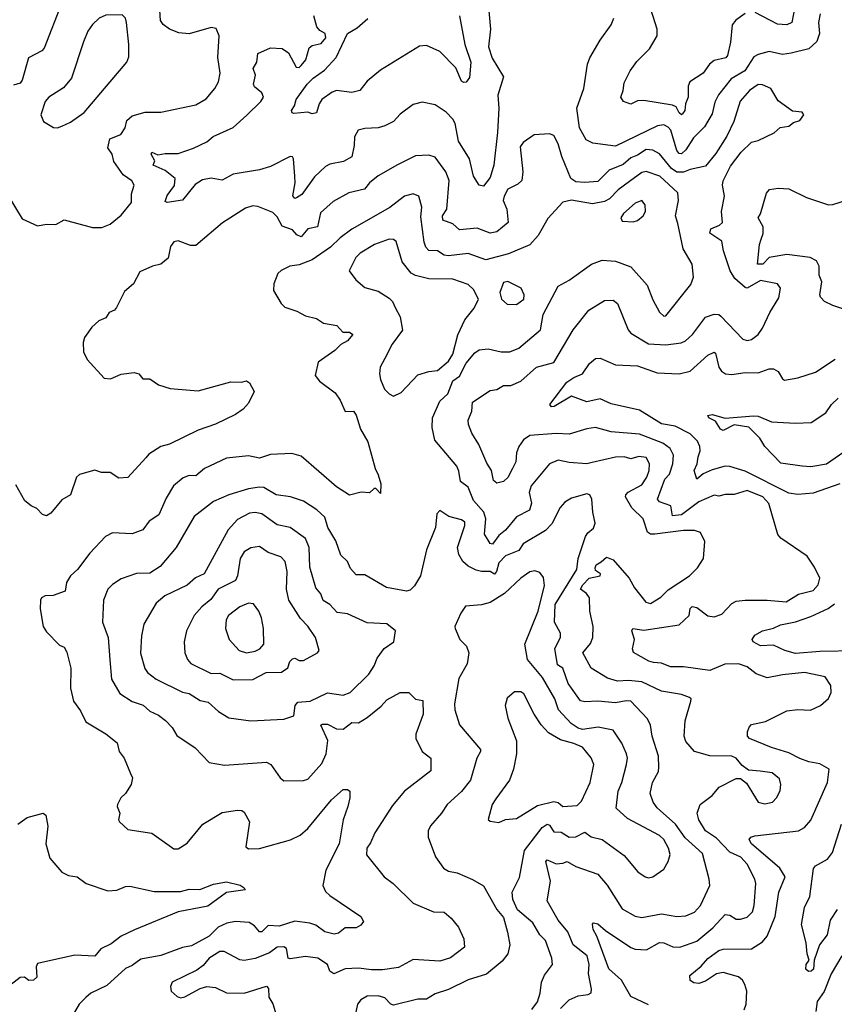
# Model space of a CAD drawing. Extents: x 1603745 to 1745082, y 385868 to 533966.
# Tile 121 of 256: x 1655183 to 1658891, y 432954 to 437438. Entities that reach past the tile are written whole.
import ezdxf

# ---------------------------------------------------------------- set-up
doc = ezdxf.new("R2010")
doc.units = 0

msp = doc.modelspace()

# ---------------------------------------------------------------- linework, layer by layer
at = {"layer": '0CON20XD'}
for points in [[(1658720.5, 437545), (1658698.6, 437425), (1658675, 437414.6), (1658632.4, 437417.6), (1658530.5, 437470.5)], [(1655375, 437514), (1655295, 437308.8), (1655284.5, 437295.5), (1655222.7, 437265), (1655195, 437163.1), (1655185, 437148.8), (1655155, 437139.3)], [(1658485, 437465.6), (1658443.5, 437436.5), (1658426.5, 437415), (1658418.4, 437335), (1658405.4, 437275), (1658398.1, 437265), (1658345, 437251.8), (1658323.5, 437235), (1658294.4, 437195), (1658234.4, 437155), (1658226.2, 437135), (1658226, 437085), (1658213.6, 437055), (1658210.9, 437025), (1658200.9, 437009.1), (1658195, 437005.4), (1658185, 437013.8), (1658171.2, 437041.2), (1658155, 437049.2), (1658025, 437070), (1657995, 437069.1), (1657965, 437052.9), (1657931.2, 437065), (1657919.4, 437085), (1657930.9, 437115), (1657935, 437150), (1657961.9, 437205), (1657992.9, 437247.1), (1658049.5, 437305), (1658084.4, 437365), (1658085.5, 437395.5), (1658046.9, 437515)], [(1655128.7, 436638.7), (1655195, 436531.2), (1655265, 436498.8), (1655305, 436506.2), (1655347.5, 436505), (1655385, 436526.7), (1655515, 436492), (1655557.7, 436492.3), (1655595, 436507.5), (1655645, 436547.5), (1655692.9, 436605), (1655692.5, 436645), (1655704, 436685), (1655694.4, 436704.4), (1655655, 436731.4), (1655611.9, 436791.9), (1655603.8, 436825), (1655584.9, 436854.9), (1655593.1, 436895), (1655643.1, 436915), (1655662.7, 436945), (1655671.3, 436978.7), (1655695, 437000.9), (1655755, 437016.5), (1655825, 437016.5), (1655985, 437050), (1656032.4, 437077.6), (1656071.9, 437125), (1656088.5, 437155), (1656095.6, 437195), (1656085.6, 437265.6), (1656090.8, 437365), (1656077.3, 437397.3), (1656055, 437402.5), (1655955, 437373.1), (1655907.6, 437377.6), (1655864.7, 437394.7), (1655836.5, 437416.5), (1655824.7, 437434.7), (1655821.8, 437481.8)], [(1655355, 436945.8), (1655375, 436952.9), (1655415, 436971.4), (1655477.1, 437015), (1655670.8, 437245), (1655680.8, 437269.2), (1655680.4, 437325), (1655669.1, 437425), (1655664.4, 437445), (1655650.3, 437460.3), (1655575, 437459.2), (1655545.3, 437444.7), (1655514.7, 437415.3), (1655494.2, 437385.8), (1655473.2, 437336.8), (1655418.7, 437171.3), (1655382.7, 437127.3), (1655315.8, 437085), (1655298.6, 437065), (1655279.2, 437005), (1655292, 436975), (1655337.3, 436947.3), (1655355, 436945.8)], [(1657317.3, 437495), (1657326.7, 437395), (1657317.4, 437315), (1657333.2, 437263.2), (1657385, 437177.5), (1657360, 437095), (1657363.6, 437035), (1657358, 436925), (1657341.3, 436775), (1657325, 436720), (1657295, 436680), (1657275, 436683.8), (1657249.2, 436725), (1657231.3, 436805), (1657180.4, 436885), (1657165.8, 436965), (1657155, 436984.4), (1657125, 437016.4), (1657075, 437050), (1657015, 437062.9), (1656975, 437052.5), (1656915, 437008), (1656885, 436974.2), (1656845.3, 436954.7), (1656815, 436945.5), (1656755, 436943.1), (1656724, 436935), (1656706.7, 436905), (1656706.1, 436865), (1656695, 436812.9), (1656657.6, 436792.4), (1656595, 436780.4), (1656575, 436769.6), (1656525, 436722.3), (1656467.8, 436642.2), (1656443.9, 436626.1), (1656435, 436623.8), (1656426, 436636), (1656437.5, 436695), (1656436, 436726), (1656430, 436805), (1656425, 436813.8), (1656415, 436814.3), (1656325, 436769.1), (1656275, 436754.5), (1656155, 436734.5), (1656105, 436707.1), (1656055, 436715.9), (1656015, 436709.2), (1655982.6, 436687.4), (1655925, 436616.7), (1655855, 436604.8), (1655845, 436610), (1655855, 436637.9), (1655887.4, 436682.6), (1655890.4, 436715), (1655845, 436750.6), (1655790.5, 436775), (1655798.6, 436795), (1655781.1, 436825), (1655784.3, 436835), (1655812.4, 436822.4), (1655845, 436828.4), (1655905, 436828.1), (1655975, 436852.2), (1656035, 436882.1), (1656063.7, 436906.3), (1656155, 436946.5), (1656216.5, 437003.5), (1656281.5, 437065), (1656292.5, 437085), (1656285.5, 437105), (1656252, 437132), (1656247.4, 437145), (1656256, 437185), (1656245.9, 437215), (1656263.3, 437245), (1656266.6, 437283.4), (1656325, 437309.1), (1656377.5, 437307.5), (1656407.3, 437287.3), (1656441.1, 437221.1), (1656455, 437220.5), (1656465, 437229.1), (1656485.3, 437255), (1656500.9, 437309.2), (1656515, 437320), (1656555, 437329.6), (1656577.4, 437355), (1656573.1, 437375), (1656549.2, 437389.2), (1656536.3, 437405), (1656522.1, 437455)], [(1657184.6, 437455.4), (1657209.3, 437325), (1657237.4, 437245), (1657230, 437175), (1657216.1, 437153.9), (1657205, 437151.5), (1657195, 437157.5), (1657169.2, 437219.2), (1657095, 437292.9), (1657035, 437320), (1657002.4, 437317.6), (1656825, 437208.1), (1656765, 437158.6), (1656731.2, 437115), (1656695, 437106.9), (1656625, 437116), (1656605, 437108.6), (1656558.6, 437075), (1656545.7, 437055), (1656535, 437013.3), (1656515, 437008.8), (1656495, 437016.7), (1656431.2, 437011.2), (1656423.8, 437013.8), (1656420, 437025), (1656434, 437046), (1656441.2, 437075), (1656492.5, 437145), (1656518.8, 437171.2), (1656571.4, 437208.6), (1656624.2, 437265.8), (1656675.7, 437375), (1656719.5, 437400.5), (1656767.3, 437442.7)], [(1658827.5, 437465), (1658819.1, 437425), (1658823.8, 437375), (1658812, 437338), (1658775, 437305.5), (1658695, 437285.3), (1658655, 437279.5), (1658595, 437292.4), (1658545, 437280), (1658525, 437268.8), (1658484.2, 437205), (1658421.8, 437168.2), (1658364.8, 437095.2), (1658348.2, 437061.8), (1658335, 437008.6), (1658299.9, 436950.1), (1658250.1, 436899.9), (1658215.3, 436845), (1658195, 436826.6), (1658185, 436828.7), (1658175, 436842.9), (1658146.6, 436935), (1658135, 436948.7), (1658115, 436958.6), (1658086.5, 436955), (1657895, 436862.1), (1657792.5, 436875), (1657761.1, 436891.1), (1657731.1, 436945), (1657719.2, 437035), (1657750.5, 437125), (1657768.5, 437235), (1657778.5, 437265), (1657825.6, 437345), (1657875.3, 437414.7), (1657887.8, 437445)], [(1658480.6, 432929.4), (1658490.7, 432955), (1658492.6, 433015), (1658484.7, 433045), (1658473.5, 433065), (1658455, 433078.9), (1658385, 433098.8), (1658355, 433093.3), (1658305, 433059.3), (1658275, 433049.6), (1658252.5, 433052.5), (1658235, 433063.3), (1658233.8, 433085), (1658285, 433128.5), (1658315, 433162.9), (1658365, 433200), (1658385, 433205.4), (1658515, 433207.6), (1658565, 433238.6), (1658585.7, 433264.3), (1658621.7, 433355), (1658639.5, 433465), (1658667.8, 433535), (1658643.5, 433575), (1658514.5, 433685), (1658504.2, 433705), (1658511.2, 433715), (1658529.1, 433720.9), (1658728.8, 433745), (1658755, 433759.5), (1658785, 433792.9), (1658860.6, 433965), (1658868, 434025), (1658825, 434050), (1658775, 434058.5), (1658735, 434074), (1658685, 434099.2), (1658605, 434123.9), (1658506, 434165), (1658495.8, 434175), (1658495.7, 434195), (1658503.3, 434216.7), (1658515, 434229.2), (1658578.3, 434241.7), (1658675, 434291.1), (1658725, 434297.2), (1658783.1, 434293.1), (1658828.9, 434315), (1658865, 434346.9), (1658877.5, 434375), (1658876.1, 434406.1), (1658850, 434445), (1658756.1, 434466.1), (1658655, 434455.2), (1658585, 434440.4), (1658535, 434460), (1658495, 434491.3), (1658454.8, 434504.7), (1658393.5, 434503.5), (1658324.4, 434474.4), (1658205, 434491.4), (1658145, 434491.6), (1658105, 434507.3), (1658068.8, 434511.2), (1658046.6, 434516.6), (1657976.7, 434556.7), (1657973.3, 434573.3), (1657981.1, 434615), (1657970, 434655), (1657973.6, 434666.4), (1658025, 434657.8), (1658185, 434682.1), (1658230.6, 434725), (1658235, 434757.5), (1658243.6, 434766.4), (1658265, 434760.6), (1658315, 434723.4), (1658345, 434718.1), (1658379.7, 434730.3), (1658425, 434780), (1658445, 434789.7), (1658485, 434795.4), (1658585, 434794.7), (1658672.3, 434787.7), (1658728, 434822), (1658795, 434839.1), (1658818.1, 434865), (1658825.6, 434895), (1658801.8, 434945), (1658768.1, 434995), (1658647.4, 435077.4), (1658634, 435094), (1658593.8, 435235), (1658566.5, 435265), (1658495, 435294.4), (1658435, 435275.2), (1658395, 435276.6), (1658365, 435268.1), (1658345, 435272.9), (1658275, 435241.8), (1658195, 435183.7), (1658155, 435179.1), (1658146.9, 435225), (1658095, 435243.1), (1658086.7, 435255), (1658120.5, 435345), (1658141.1, 435368.9), (1658156.8, 435415), (1658158.7, 435455), (1658144.6, 435485), (1658110.3, 435510.3), (1658005, 435551), (1657875, 435560.9), (1657805, 435580.3), (1657765, 435575.3), (1657685, 435550), (1657625, 435553.3), (1657505, 435545.3), (1657476.7, 435525), (1657454.8, 435495.2), (1657445.2, 435465), (1657442, 435425), (1657426.2, 435393.8), (1657405, 435353.8), (1657385, 435334.6), (1657355, 435326.9), (1657340.2, 435340.2), (1657330.5, 435385), (1657309.2, 435419.2), (1657273, 435503), (1657240.9, 435555), (1657226.7, 435595), (1657224.5, 435615), (1657240.8, 435655), (1657245, 435696.9), (1657325, 435749.2), (1657355, 435754.4), (1657385, 435771.8), (1657418.5, 435771.5), (1657465, 435792.3), (1657535, 435855.3), (1657615, 435876.4), (1657702.5, 436025), (1657773.5, 436115), (1657845, 436159.1), (1657885, 436160.5), (1657905, 436145.8), (1657952.7, 436025), (1657965, 436010.9), (1658045, 435962), (1658125, 435958), (1658193.7, 435966.3), (1658214.5, 435975), (1658245.6, 436004.4), (1658305, 436083.5), (1658345, 436097.5), (1658365, 436095.6), (1658375, 436088.1), (1658475, 435983.3), (1658495, 435977.5), (1658515, 435981.2), (1658544, 436005), (1658565, 436033.8), (1658598, 436105), (1658638.2, 436171.8), (1658647.1, 436215), (1658632.5, 436235), (1658555, 436250), (1658495, 436215.4), (1658485, 436217.8), (1658439, 436259), (1658417.3, 436295), (1658387.5, 436385), (1658379.8, 436429.8), (1658325.4, 436465.4), (1658330, 436485), (1658368.2, 436501.8), (1658382.1, 436515), (1658378.5, 436565), (1658390.8, 436635), (1658382.5, 436685), (1658385.5, 436704.5), (1658419.5, 436770.5), (1658466.9, 436835), (1658515, 436880.6), (1658545, 436888), (1658617, 436923), (1658645, 436946.7), (1658685, 436953.3), (1658705, 436970), (1658735, 436978.8), (1658753.3, 437005), (1658745, 437016.7), (1658701.7, 437021.7), (1658635, 437068.8), (1658602, 437125), (1658565, 437141.5), (1658545, 437143.6), (1658505, 437116.1), (1658462.4, 437067.6), (1658433.6, 436975), (1658402.2, 436907.8), (1658352.1, 436827.9), (1658305, 436770.4), (1658235, 436756.3), (1658205, 436743.9), (1658175, 436743.5), (1658150.5, 436760.5), (1658095, 436827.1), (1658065, 436843.7), (1658035, 436847.4), (1657995, 436820.8), (1657965, 436809), (1657930.8, 436779.2), (1657867.1, 436752.9), (1657815, 436700.5), (1657755, 436696.9)], [(1657755, 436696.9), (1657715, 436699.1), (1657692.2, 436715), (1657651.3, 436815), (1657635, 436872), (1657615, 436911.2), (1657595, 436918.8), (1657525, 436914.2), (1657475, 436878.9), (1657461, 436859), (1657474.1, 436745), (1657468.2, 436705), (1657451.5, 436688.5), (1657405, 436666.7), (1657388.2, 436635), (1657384.2, 436614.2), (1657400.3, 436575), (1657407.1, 436515), (1657355, 436472.5), (1657325, 436465.3), (1657265, 436489.2), (1657185, 436481.3), (1657155, 436507.9), (1657109.4, 436525), (1657107.8, 436545), (1657126.9, 436575), (1657138, 436705), (1657123.2, 436745), (1657075, 436812.3), (1657045, 436821.8), (1656985, 436817.8), (1656903.3, 436776.7), (1656815, 436727.3), (1656775, 436695.5), (1656753.5, 436666.5), (1656680.8, 436649.2), (1656609.9, 436610.1), (1656552.1, 436557.9), (1656539.1, 436495), (1656494.8, 436485.2), (1656465, 436449.6), (1656445, 436458), (1656425, 436481.5), (1656378.2, 436498.2), (1656355, 436540), (1656335, 436560), (1656267.4, 436587.4), (1656245, 436590), (1656210.4, 436579.6), (1656106.7, 436513.3), (1655985, 436409.2), (1655960.3, 436410.3), (1655905, 436431.2), (1655885, 436425.8), (1655869.2, 436405), (1655858.5, 436351.5), (1655825, 436324), (1655787.5, 436315), (1655730.3, 436289.7), (1655702, 436235), (1655660.3, 436199.7), (1655623.2, 436126.8), (1655614.4, 436115.6), (1655590, 436105), (1655575, 436080.8), (1655543.4, 436066.6), (1655512.4, 436037.6), (1655478.8, 435991.2), (1655472.3, 435967.7), (1655473.8, 435925), (1655490.3, 435890.3), (1655568, 435805), (1655597.2, 435802.8), (1655645, 435824.3), (1655705, 435831.5), (1655725.3, 435825.3), (1655743.2, 435803.2), (1655775, 435802.5), (1655814.6, 435774.6), (1655868.3, 435758.3), (1655995, 435748.1), (1656145, 435788.6), (1656192.3, 435787.7), (1656215, 435793.3), (1656230, 435785), (1656250, 435745), (1656225, 435692.5), (1656200, 435665), (1656165, 435640), (1656075, 435595.6), (1655995, 435569.4), (1655865, 435504.6), (1655825, 435493.8), (1655771.2, 435458.8), (1655757, 435443), (1655675, 435353.3), (1655635, 435350), (1655595, 435376), (1655555, 435376.7), (1655525, 435386.7), (1655455, 435366.7), (1655442, 435355), (1655414.3, 435275), (1655375, 435251.2), (1655325, 435191.2), (1655305, 435178), (1655286.7, 435185), (1655262, 435212), (1655235, 435224.2), (1655207, 435247), (1655165, 435320)], [(1658179.4, 436509.4), (1658168.5, 436545), (1658182.7, 436615), (1658179.7, 436649.7), (1658097.5, 436725), (1658035, 436746.1), (1658015, 436741.7), (1657958.5, 436701.5), (1657907.1, 436662.9), (1657867.8, 436622.2), (1657845, 436609.8), (1657791, 436599), (1657695, 436615.6), (1657655, 436606.8), (1657587.3, 436532.8), (1657543.8, 436455), (1657505, 436412.1), (1657408.8, 436371.2), (1657305, 436344.7), (1657225, 436373.4), (1657135, 436362.5), (1657115, 436366.2), (1657085, 436385.4), (1657045, 436387.5), (1657032, 436402), (1657023.7, 436425), (1657009, 436541), (1657013.4, 436585), (1657000, 436635), (1656975, 436645.6), (1656935, 436634.4), (1656867.4, 436582.6), (1656695.9, 436484.1), (1656641.9, 436445), (1656597.5, 436402.5), (1656515, 436344.6), (1656455, 436321.1), (1656413.3, 436315), (1656373.4, 436296.6), (1656357.9, 436282.1), (1656340, 436235), (1656338, 436205), (1656373.8, 436145), (1656389.5, 436129.5), (1656445, 436110.6), (1656485, 436089.2), (1656535, 436077.1), (1656565.5, 436055.5), (1656627.5, 436045), (1656653.8, 436015), (1656685, 436014.4), (1656699.4, 436005), (1656675.6, 435975), (1656645, 435958.9), (1656618.5, 435931.5), (1656541.5, 435878.5), (1656528.1, 435818.1), (1656548.3, 435791.7), (1656619.4, 435739.4), (1656642.5, 435705), (1656665, 435654.3), (1656702.5, 435655), (1656715, 435637.5), (1656735, 435574), (1656767.7, 435515), (1656800.6, 435395), (1656815.5, 435365.5), (1656826.4, 435325), (1656825, 435281.2), (1656805, 435303.3), (1656797, 435303), (1656775.8, 435284.2), (1656737, 435287), (1656685, 435272.5), (1656625, 435311.4), (1656465, 435450.6), (1656422.2, 435462.2), (1656325, 435458), (1656275, 435441.5), (1656225, 435452.5), (1656125, 435440.8), (1656025, 435393.8), (1655985, 435361.2), (1655955, 435362.2), (1655927.8, 435352.2), (1655883.1, 435315), (1655850.2, 435259.8), (1655816, 435184), (1655773.1, 435155), (1655744.3, 435115), (1655695, 435097.5), (1655605, 435101.8), (1655574.2, 435085), (1655502, 435008), (1655446, 434934), (1655414.2, 434905), (1655397.1, 434875), (1655390, 434835), (1655335, 434816.7), (1655300, 434815), (1655282.5, 434805), (1655277.5, 434795), (1655276.2, 434755), (1655290, 434675), (1655305, 434650), (1655365, 434590), (1655385, 434580), (1655398.3, 434558.3), (1655415.6, 434485), (1655414.3, 434394.3), (1655428, 434335), (1655460.2, 434290.2), (1655485, 434240), (1655575, 434185.7), (1655626.7, 434145), (1655636.7, 434105), (1655659.2, 434075), (1655687.1, 434005), (1655697.1, 433985), (1655691.2, 433955), (1655665.6, 433914.4), (1655644, 433895), (1655628.8, 433865), (1655626.7, 433855), (1655638.8, 433825), (1655633.3, 433795), (1655637.5, 433785), (1655675, 433751.2), (1655785, 433733.8), (1655885, 433662), (1655905, 433662.5), (1655945, 433688.6), (1656017.5, 433775), (1656105, 433827.8), (1656175, 433838.6), (1656195, 433837.1), (1656205, 433830), (1656228.8, 433785), (1656212.2, 433672.2), (1656225, 433662.9), (1656275, 433663.5), (1656416.6, 433703.4), (1656460.6, 433725), (1656494.5, 433755), (1656602.3, 433885), (1656655, 433932.9), (1656675, 433932.5), (1656686, 433925), (1656686.7, 433895), (1656677.5, 433855), (1656655.6, 433795), (1656637.5, 433685), (1656576.2, 433565), (1656562.9, 433495), (1656575, 433468.6), (1656595, 433449.5), (1656736, 433355), (1656748, 433332), (1656735.8, 433314.2), (1656715, 433303.1), (1656665, 433302.5), (1656635, 433278.6), (1656615, 433273.3), (1656572, 433285), (1656531.9, 433315), (1656504.4, 433324.4), (1656435, 433332.3), (1656365, 433309.7), (1656315, 433313.2), (1656285.2, 433284.8), (1656275, 433284), (1656251.7, 433311.7), (1656227.5, 433327.5), (1656165, 433332), (1656126.2, 433323.8), (1656086.4, 433305), (1656045, 433265.3), (1655965, 433221.4), (1655925, 433213.3), (1655825, 433176.7), (1655735, 433160.4), (1655695, 433131.1), (1655665, 433118.1), (1655579.6, 433040.4), (1655507.5, 433005), (1655483.8, 432986.2), (1655454.6, 432955.4), (1655415, 432887.5)], [(1658961.2, 436111.2), (1658885, 436136), (1658847.1, 436155), (1658828.9, 436175), (1658825.5, 436185.5), (1658833.8, 436243.8), (1658822.9, 436275), (1658822.2, 436315), (1658809.5, 436339.5), (1658781.2, 436355), (1658675, 436368.3), (1658595, 436355.3), (1658566.4, 436325), (1658541.2, 436325), (1658550.8, 436415), (1658558.8, 436438.8), (1658568.2, 436465), (1658567.5, 436495), (1658544.3, 436535), (1658555.4, 436554.6), (1658582.4, 436647.6), (1658595.7, 436664.3), (1658635, 436670.6), (1658685, 436667.5), (1658765, 436628.5), (1658865, 436595.6), (1658885, 436595.7), (1658946.4, 436616.4)], [(1657975, 436518.2), (1657995, 436523.8), (1658021.1, 436545), (1658032.2, 436565), (1658030, 436595), (1658015, 436614.2), (1657985, 436602.5), (1657931.9, 436555), (1657920, 436535), (1657925, 436521.2), (1657975, 436518.2)], [(1658045, 432951.9), (1657965, 432990), (1657923.1, 433065), (1657865, 433116.2), (1657810.9, 433265), (1657793.6, 433295), (1657790, 433320), (1657795, 433325.8), (1657815, 433320.6), (1657850.1, 433290.1), (1657965, 433212.5), (1657984.8, 433204.8), (1658037.1, 433202.9), (1658095, 433235.3), (1658115, 433233.9), (1658156.3, 433216.3), (1658188.8, 433215), (1658265, 433242.2), (1658338, 433302), (1658395, 433363.2), (1658415, 433359.7), (1658445, 433342.9), (1658465, 433341.5), (1658495, 433351.5), (1658518.5, 433375), (1658527.1, 433405), (1658534.7, 433504.7), (1658530, 433525), (1658495, 433592.7), (1658465.4, 433625), (1658415, 433647.5), (1658355, 433710.3), (1658305.6, 433745), (1658274, 433794), (1658266.7, 433825), (1658280.6, 433865), (1658335.5, 433905), (1658366.8, 433943.2), (1658445, 433982.9), (1658465, 433982), (1658492.2, 433962.2), (1658545, 433874.4), (1658575, 433866.7), (1658610, 433875), (1658628.9, 433895), (1658645, 433926.7), (1658647.7, 433955), (1658641.2, 433981.2), (1658608.8, 434008.8), (1658553.9, 434016.1), (1658500.9, 434020.9), (1658472, 434042), (1658444.3, 434075), (1658425, 434084.6), (1658325, 434086.5), (1658255, 434105.8), (1658215, 434151.4), (1658207.9, 434175), (1658212.7, 434245), (1658238.9, 434335), (1658239.2, 434345), (1658231.7, 434351.7), (1658195, 434365.9), (1658105, 434380), (1658015, 434422.2), (1657955, 434429.5), (1657905, 434426.5), (1657859.2, 434439.2), (1657785.3, 434485.3), (1657746.8, 434555), (1657782.1, 434597.9), (1657792.5, 434625), (1657793.5, 434675), (1657778.7, 434745), (1657776.9, 434805), (1657763.1, 434825), (1657736.4, 434845), (1657746.7, 434865), (1657775, 434894.8), (1657826.2, 434905), (1657826.7, 434915), (1657805, 434930), (1657802.6, 434942.6), (1657807.5, 434955), (1657830.7, 434969.3), (1657855, 434990), (1657885, 434978.9), (1657958.1, 434895), (1657981.5, 434851.5), (1658033.8, 434785), (1658055, 434780), (1658101.5, 434808.5), (1658135, 434842.2), (1658232, 434905), (1658268.3, 434941.7), (1658296.2, 434985), (1658301.7, 435061.7), (1658282.7, 435102.7), (1658255, 435111.9), (1658205, 435112.2), (1658074.8, 435094.8), (1658055, 435095.8), (1658040.8, 435105), (1658020.7, 435165), (1657969.7, 435215), (1657940.7, 435265), (1657941.8, 435275), (1657953.4, 435286.6), (1658015, 435320.4), (1658038.3, 435355), (1658048.4, 435385), (1658049.8, 435415), (1658035, 435443.8), (1658001.6, 435448.4), (1657965, 435437.8), (1657935, 435446.9), (1657895.9, 435445.9), (1657788.5, 435421.5), (1657765, 435415.4), (1657685, 435421.5), (1657635, 435432.9), (1657594.8, 435415.2), (1657510.7, 435315), (1657502.8, 435285), (1657513.3, 435236.7), (1657503.3, 435205), (1657445, 435174.1), (1657395, 435113.8), (1657365, 435089.6), (1657335, 435049.6), (1657325, 435052.2), (1657298.4, 435095), (1657305.2, 435164.8), (1657295.6, 435195.6), (1657249.3, 435249.3), (1657225, 435309.5), (1657189.3, 435335), (1657182.9, 435382.9), (1657173.5, 435405), (1657072.9, 435522.9), (1657060.3, 435580.3), (1657062.4, 435625), (1657095, 435700.8), (1657131.8, 435735), (1657155, 435793.2), (1657184.6, 435815.4), (1657215, 435874.1), (1657255, 435920.4), (1657275, 435934.1), (1657315, 435938.9), (1657375, 435926.1), (1657415, 435925.4), (1657455, 435942.1), (1657553.2, 436025), (1657565.4, 436095), (1657635, 436224.3), (1657685, 436251.5), (1657786, 436324), (1657835, 436342.3), (1657895, 436337.9), (1657965, 436312.2), (1658039.6, 436229.6), (1658065, 436162), (1658095, 436106.2), (1658115, 436088), (1658125, 436088.8), (1658238.3, 436231.7), (1658251.1, 436265), (1658243.8, 436325), (1658202.7, 436395), (1658179.4, 436509.4)], [(1656885, 435723.8), (1656919.1, 435740.9), (1656995, 435820.5), (1657045, 435836), (1657085, 435840), (1657135, 435883.3), (1657155.6, 435915), (1657177.3, 436002.7), (1657209.3, 436070.7), (1657251.4, 436125), (1657271.2, 436165), (1657249.3, 436209.3), (1657225, 436232.2), (1657155, 436256.9), (1657045, 436257.6), (1656985, 436273.2), (1656965, 436284.5), (1656923.8, 436335), (1656897.7, 436427.7), (1656885, 436436.7), (1656865, 436438.8), (1656798.6, 436415), (1656733.6, 436375), (1656713.2, 436355), (1656683.1, 436295), (1656714, 436254), (1656755, 436217.8), (1656815, 436201.9), (1656865, 436170), (1656880.6, 436155), (1656892, 436128), (1656915.6, 436085), (1656925.6, 436024.4), (1656879.4, 435960.6), (1656844.7, 435895.3), (1656824.5, 435855), (1656821.5, 435825), (1656825, 435800), (1656844.4, 435755), (1656865, 435733.8), (1656885, 435723.8)], [(1657445, 436141.4), (1657478, 436165), (1657480, 436185), (1657466.2, 436215), (1657405.3, 436245.3), (1657385, 436241.1), (1657368.6, 436195), (1657376, 436165), (1657402.8, 436142.8), (1657445, 436141.4)], [(1658916.5, 435325), (1658795, 435282.4), (1658725, 435275.9), (1658685, 435281.4), (1658485, 435382.4), (1658415, 435403.8), (1658395, 435404.6), (1658335, 435388.6), (1658295, 435370), (1658265, 435346), (1658252.9, 435385), (1658266.7, 435415), (1658271.9, 435448.1), (1658280.9, 435475), (1658278.8, 435495), (1658268, 435518), (1658235, 435552.5), (1658166.4, 435586.4), (1658105, 435597.4), (1658005, 435659.7), (1657875, 435688.2), (1657825, 435711.9), (1657765, 435697.8), (1657695, 435723.5), (1657616, 435676), (1657603.3, 435675), (1657595.8, 435685), (1657673.1, 435786.9), (1657705, 435808.8), (1657745, 435825.7), (1657777.2, 435872.8), (1657805, 435895.6), (1657825, 435896.5), (1657895, 435866), (1657995, 435862.3), (1658085, 435830), (1658185.4, 435825.4), (1658235, 435838.2), (1658315, 435909.7), (1658344.2, 435924.2), (1658349.8, 435919.8), (1658365.5, 435855), (1658377.5, 435837.5), (1658396.1, 435826.1), (1658425, 435822.3), (1658485, 435831.5), (1658545, 435829.6), (1658595, 435848.5), (1658615, 435847.9), (1658636.1, 435836.1), (1658655, 435802.5), (1658665, 435796.7), (1658725, 435807.5), (1658805, 435832.5), (1658895, 435891.8)], [(1658955, 435482.8), (1658856.2, 435413.8), (1658785, 435402.3), (1658745.5, 435404.5), (1658648.5, 435418.5), (1658575, 435494.4), (1658552.1, 435532.1), (1658501.9, 435581.9), (1658435, 435592.5), (1658385, 435567.1), (1658373.8, 435573.8), (1658350.4, 435610.4), (1658320.6, 435625), (1658315.8, 435635), (1658335, 435640.9), (1658395, 435623.3), (1658524, 435634), (1658545, 435632.2), (1658605, 435606.4), (1658715, 435600.4), (1658786.6, 435603.4), (1658852.6, 435647.4), (1658877.8, 435685), (1658908.7, 435715)], [(1658054.6, 434225), (1658040.4, 434255), (1657965, 434334.1), (1657943.4, 434336.6), (1657895, 434327.5), (1657815, 434334.1), (1657755, 434331.1), (1657736.6, 434336.6), (1657680.5, 434415), (1657655.3, 434485), (1657630.6, 434500.6), (1657619.3, 434575), (1657644.6, 434625), (1657645.4, 434645), (1657617.5, 434695), (1657620, 434775), (1657720, 434935), (1657725.8, 434985), (1657759.4, 435085), (1657768.9, 435101.1), (1657795, 435122.5), (1657803.3, 435145), (1657792, 435195), (1657787.5, 435255), (1657778.8, 435275), (1657765, 435278.6), (1657695, 435259.5), (1657665, 435240.5), (1657643.4, 435216.6), (1657605, 435142.9), (1657577.4, 435112.6), (1657475, 435051.5), (1657455, 435021.1), (1657395, 434996.7), (1657365, 434965.4), (1657353.8, 434925), (1657345, 434913.1), (1657325, 434925.6), (1657285, 434925.2), (1657261.4, 434931.4), (1657225, 434949.2), (1657200.5, 434970.5), (1657182.3, 435002.3), (1657175.9, 435035), (1657210, 435135), (1657209.3, 435149.3), (1657195, 435160.4), (1657136.4, 435176.4), (1657095, 435203.8), (1657082.1, 435187.9), (1657075.6, 435125), (1657035, 435023.3), (1657007.1, 434905), (1656980.2, 434859.8), (1656960, 434840), (1656944.5, 434835.5), (1656852.8, 434852.8), (1656755, 434909.5), (1656715, 434910.8), (1656689.4, 434939.4), (1656675, 434970.8), (1656645, 435000), (1656622.1, 435065), (1656585.4, 435125), (1656572.4, 435172.4), (1656536.4, 435206.4), (1656474.8, 435244.8), (1656415.3, 435264.7), (1656350, 435275), (1656295, 435307.3), (1656275, 435310), (1656225, 435301.6), (1656135.3, 435274.7), (1656065.4, 435244.6), (1655978.1, 435175), (1655895.7, 435034.3), (1655822.1, 434947.9), (1655775, 434917.1), (1655715, 434916.4), (1655645, 434891.9), (1655605, 434866.7), (1655584.5, 434845), (1655564.6, 434795), (1655560.4, 434695), (1655585.4, 434625), (1655593.2, 434523.2), (1655601.3, 434435), (1655639.2, 434369.2), (1655695, 434333.5), (1655745.9, 434315.9), (1655775, 434288.9), (1655815, 434271.2), (1655847.2, 434247.2), (1655876.9, 434215), (1655898.3, 434178.3), (1655982, 434122), (1656045, 434056), (1656115, 434043.1), (1656307.3, 434057.3), (1656325.9, 434045.9), (1656368.8, 433985), (1656385, 433972), (1656475, 433973.1), (1656495, 433980), (1656558.5, 434051.5), (1656577.6, 434095), (1656585.4, 434155), (1656554.7, 434225), (1656559.8, 434230.2), (1656585, 434230.8), (1656625, 434209.3), (1656655, 434207.9), (1656695, 434237.5), (1656725, 434235.6), (1656765, 434260), (1656828.3, 434311.7), (1656855, 434341.5), (1656915, 434374.2), (1656955, 434374), (1656985, 434343.3), (1657018.5, 434338.5), (1657020.5, 434275), (1656986.1, 434185), (1656986.1, 434165), (1657016, 434106), (1657054.2, 434075), (1657055, 434017.5), (1656935, 433925.5), (1656880.7, 433859.3), (1656800.3, 433735), (1656780.8, 433689.2), (1656763.5, 433665), (1656761.4, 433635), (1656842.9, 433535), (1656884, 433504), (1656974.3, 433415), (1657066.7, 433375), (1657115, 433374.4), (1657146.8, 433346.8), (1657180, 433305), (1657205, 433252.5), (1657207.5, 433215), (1657145, 433166.5), (1657095, 433151.2), (1656975, 433158.6), (1656907.5, 433122.5), (1656835, 433111.3), (1656785, 433110.8), (1656725, 433119.7), (1656665, 433116.7), (1656612.8, 433092.8), (1656595.4, 433105), (1656584, 433135), (1656540, 433165), (1656485, 433172.2), (1656415, 433160.8), (1656405.8, 433165), (1656398.2, 433208.2), (1656385, 433216.7), (1656355, 433215.4), (1656320.6, 433189.4), (1656255, 433163.2), (1656205, 433153.5), (1656185, 433157.1), (1656114.3, 433194.3), (1656095, 433195.5), (1656045.5, 433165), (1656018.2, 433131.8), (1655989.7, 433110.3), (1655877.5, 433055), (1655870, 433035), (1655872.5, 433015), (1655900.5, 432990.5), (1655915, 432984.4), (1655935, 432988.9), (1656005, 433026.9), (1656035, 433035.7), (1656075, 433030.8), (1656125, 433006), (1656205, 433004.5), (1656306.7, 433036.7), (1656316, 433026), (1656317.6, 432987.6), (1656335, 432956.7), (1656355, 432891.2)], [(1656235, 434245.5), (1656385, 434253.3), (1656431.7, 434268.3), (1656437.3, 434315), (1656449.6, 434330.4), (1656505, 434335.3), (1656585, 434372.5), (1656655, 434362.3), (1656687.5, 434375), (1656772.5, 434457.5), (1656797.1, 434495), (1656810.1, 434529.9), (1656842.9, 434575), (1656886.7, 434605), (1656893.8, 434655), (1656855, 434686.9), (1656765, 434692.1), (1656675, 434732.1), (1656629, 434739), (1656595.7, 434775.7), (1656565, 434793.3), (1656554.1, 434824.1), (1656531.5, 434851.5), (1656504.7, 434944.7), (1656500.8, 435035), (1656484, 435075), (1656415, 435125.4), (1656355, 435138.5), (1656285, 435188.3), (1656255, 435194.3), (1656229.5, 435190.5), (1656175, 435162.8), (1656132.4, 435115), (1656022.5, 434915), (1655984.2, 434895.8), (1655945, 434862.9), (1655844.3, 434815), (1655805, 434781.4), (1655747.8, 434685), (1655737.2, 434632.8), (1655733.9, 434553.9), (1655753, 434483), (1655765.8, 434465), (1655804.4, 434435), (1655925, 434375.6), (1655955, 434369.6), (1656005, 434338.5), (1656040.8, 434330.8), (1656088.5, 434288.5), (1656135, 434258.5), (1656235, 434245.5)], [(1656155, 434432.3), (1656245, 434432.9), (1656305, 434465.3), (1656375, 434467.3), (1656403.9, 434486.1), (1656413.4, 434515), (1656425, 434527.7), (1656435, 434530.4), (1656455, 434520.5), (1656475, 434520.6), (1656538.8, 434555), (1656546.2, 434565), (1656529.4, 434625), (1656495, 434677.1), (1656461.8, 434711.8), (1656407.9, 434795), (1656397.8, 434845), (1656400.3, 434925), (1656391.3, 434971.3), (1656371.7, 434991.7), (1656315, 435012.3), (1656275, 435038.5), (1656235, 435033.6), (1656204.8, 435015.2), (1656186.8, 434985), (1656174.8, 434905), (1656165.3, 434885), (1656087.1, 434845), (1656052.7, 434797.3), (1656012.9, 434765), (1655977.5, 434725), (1655942.7, 434655), (1655931.9, 434605), (1655935.6, 434555), (1655946.9, 434525), (1655963, 434507), (1656055, 434461.3), (1656095, 434461.8), (1656155, 434432.3)], [(1657515, 432930.8), (1657540.3, 432965), (1657552.8, 433005), (1657558.8, 433055), (1657572.2, 433087.8), (1657608, 433135), (1657605.6, 433165), (1657576.8, 433245), (1657550.6, 433270.6), (1657519.1, 433325), (1657449.5, 433385), (1657428.7, 433431.3), (1657424.5, 433465.5), (1657458.5, 433531.5), (1657481.1, 433655), (1657560.9, 433759.1), (1657585, 433774.7), (1657595, 433770), (1657615, 433740.4), (1657648, 433738), (1657684.8, 433714.8), (1657715, 433716.4), (1657755, 433737.6), (1657785, 433717.1), (1657834.3, 433705), (1657935, 433632.5), (1657997, 433557), (1658030, 433535), (1658045, 433530.6), (1658065, 433534.4), (1658115, 433570), (1658134.6, 433605.4), (1658143.6, 433636.4), (1658137.2, 433665), (1658114.6, 433705), (1658095, 433723.9), (1657950.3, 433800.3), (1657898.1, 433848.1), (1657907.3, 433925), (1657924.7, 433965), (1657945, 434046.7), (1657950.4, 434075), (1657945.4, 434095), (1657923.9, 434143.9), (1657885, 434203.1), (1657817.1, 434217.1), (1657745, 434206.4), (1657725, 434212.4), (1657693.8, 434233.8), (1657635.7, 434295), (1657619.7, 434345), (1657562.9, 434442.9), (1657494.6, 434525), (1657482.4, 434595), (1657542.7, 434745), (1657571.7, 434861.7), (1657567.2, 434897.2), (1657551.1, 434921.1), (1657528, 434928), (1657505, 434923.3), (1657465, 434894.5), (1657390.5, 434825), (1657325.3, 434784.7), (1657285, 434773.8), (1657213.1, 434766.9), (1657190.8, 434735), (1657164.5, 434675.5), (1657165.7, 434665.7), (1657186.7, 434615), (1657217.5, 434585), (1657227.1, 434555), (1657219.5, 434505), (1657182.6, 434437.4), (1657162.1, 434322.1), (1657163.3, 434295), (1657185, 434227.5), (1657280.5, 434115), (1657281.5, 434105), (1657264.6, 434075), (1657235, 433975.6), (1657195, 433923.6), (1657128.5, 433865), (1657103.1, 433825), (1657052.7, 433767.3), (1657042.9, 433745), (1657043.1, 433715), (1657076.4, 433626.4), (1657112, 433575), (1657135, 433560.6), (1657175, 433553.1), (1657245, 433522.9), (1657295, 433494.2), (1657355, 433386.2), (1657385, 433350), (1657403.1, 433283.1)], [(1656215, 434555.4), (1656255, 434562.4), (1656277.1, 434572.9), (1656294.5, 434595), (1656293.3, 434665), (1656284.5, 434715), (1656272.2, 434745), (1656247.4, 434777.4), (1656225, 434780.5), (1656185, 434763.8), (1656134.4, 434725), (1656123.3, 434705), (1656120.5, 434665), (1656136.9, 434615), (1656182.5, 434565), (1656215, 434555.4)], [(1658993.6, 434563.6), (1658825, 434560.6), (1658715, 434551.6), (1658666, 434565), (1658615, 434590), (1658555, 434586.2), (1658522.5, 434605), (1658516.7, 434615), (1658528.8, 434635), (1658565, 434655.6), (1658615, 434667.3), (1658647.1, 434682.9), (1658714.4, 434695.6), (1658785, 434720.8), (1658862.8, 434757.2), (1658892.5, 434777.5)], [(1657365, 433782), (1657395, 433796), (1657445, 433800.6), (1657540.6, 433859.4), (1657615, 433877.9), (1657633.9, 433873.9), (1657655, 433854.6), (1657720.8, 433859.2), (1657739.8, 433880.2), (1657780.3, 433965), (1657796.6, 434046.6), (1657785, 434077.1), (1657744.5, 434125), (1657705, 434142.5), (1657645, 434158.1), (1657591, 434191), (1657556.6, 434226.6), (1657525.5, 434275), (1657478.2, 434368.2), (1657465, 434377.8), (1657435, 434376.7), (1657402.1, 434347.9), (1657392.7, 434315), (1657405, 434256.7), (1657444.5, 434154.5), (1657445.4, 434095), (1657430.7, 434025), (1657412.3, 433975), (1657350.6, 433889.4), (1657333.6, 433865), (1657316.2, 433796.2), (1657325, 433788.8), (1657365, 433782)], [(1657645.4, 432935), (1657684.4, 432975), (1657725, 432992.7), (1657771.2, 432998.8), (1657784, 433006), (1657786, 433024), (1657772.6, 433095), (1657776, 433135), (1657766.3, 433175), (1657702, 433225), (1657678.4, 433285), (1657635, 433337.1), (1657584.7, 433425), (1657598.9, 433515), (1657577.8, 433605), (1657585, 433612.2), (1657625.6, 433594.4), (1657655, 433597.5), (1657675, 433604.5), (1657715, 433582.1), (1657815, 433547.3), (1657856.9, 433496.9), (1657925, 433389.5), (1657985, 433355.4), (1658015, 433349.6), (1658105, 433365.9), (1658175, 433354.5), (1658215, 433357.8), (1658255, 433373.3), (1658282.2, 433405), (1658324.2, 433495), (1658322, 433525), (1658291.3, 433641.3), (1658213, 433713), (1658168.8, 433775), (1658085, 433848.8), (1658066.9, 433875), (1658053.1, 433915), (1658063.8, 433965), (1658090.5, 434015), (1658093.1, 434035), (1658090.4, 434085), (1658062.9, 434175), (1658054.6, 434225)], [(1655175, 433774.2), (1655217.5, 433805), (1655290, 433825), (1655302.5, 433815), (1655310.8, 433765), (1655302.2, 433685), (1655319.8, 433619.8), (1655375, 433555.7), (1655405, 433541.4), (1655445, 433535.6), (1655486.2, 433505), (1655585, 433471.8), (1655625, 433474.5), (1655665, 433490.9), (1655685, 433492.5), (1655795, 433468.5), (1655915, 433468.5), (1655955, 433479.4), (1656002.7, 433477.3), (1656065, 433501.8), (1656125, 433512.3), (1656187.1, 433497.1), (1656205.8, 433485), (1656210, 433475), (1656125, 433463.8), (1656039.1, 433400.9), (1655905, 433375.6), (1655706, 433294), (1655645, 433265.5), (1655599.4, 433230.6), (1655552.4, 433207.6), (1655525, 433173.1), (1655435, 433177.7), (1655265, 433140.6), (1655258.2, 433125), (1655261.3, 433078.7), (1655245.7, 433064.3), (1655225, 433062.5), (1655205, 433078), (1655185, 433077.1), (1655125, 433029.4)], [(1658905, 433386.2), (1658872.9, 433337.1), (1658858.7, 433271.3), (1658824.1, 433225), (1658798.9, 433155), (1658796.2, 433115), (1658785.2, 433104.8), (1658773.3, 433103.3), (1658762.2, 433115), (1658762.5, 433135), (1658776.7, 433155), (1658767.3, 433185), (1658763.8, 433235), (1658741.7, 433318.3), (1658755.8, 433395), (1658780.6, 433445), (1658797, 433573), (1658806.2, 433585), (1658860, 433615), (1658882.5, 433645), (1658923.3, 433775)], [(1657403.1, 433283.1), (1657414.6, 433225), (1657405.4, 433185), (1657379.3, 433150.7), (1657308, 433092), (1657225, 433065.7), (1657135, 433022.5), (1657075, 433002.2), (1657035, 432978.5), (1656995, 432978.4), (1656885, 432950.9), (1656872.9, 432955), (1656845, 432984.4), (1656815, 432993.5), (1656765, 432992.2), (1656735.8, 432975), (1656721.4, 432955), (1656710.8, 432905)], [(1658925, 433174.5), (1658877.5, 433092.5), (1658845, 433013.1), (1658812.7, 432967.3), (1658807.7, 432922.3)]]:
    msp.add_lwpolyline(points, dxfattribs=at)

doc.saveas('drawing.dxf')
